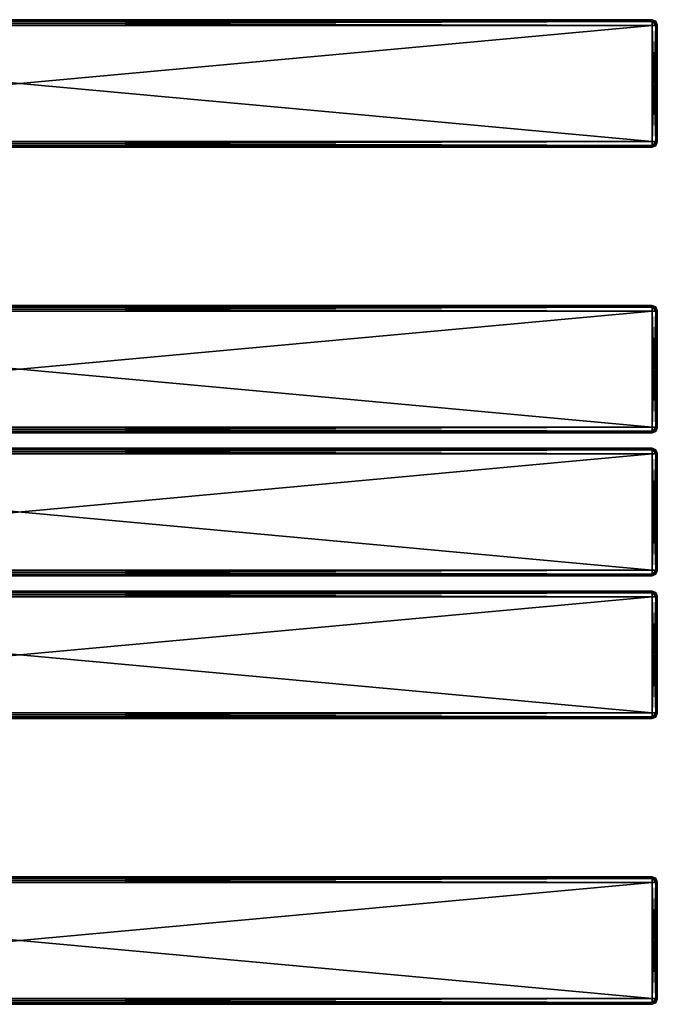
# Model space of a CAD drawing. Extents: x -54 to 446, y -6 to 1624.
# Tile 17 of 225: x 196 to 446, y 799 to 1185. Entities that reach past the tile are written whole.
import ezdxf

# ---------------------------------------------------------------- set-up
doc = ezdxf.new("R2010")
doc.units = 0
doc.header["$LTSCALE"] = 46.933333
for name, color, linetype in [('290', 7, 'CONTINUOUS'), ('291', 7, 'CONTINUOUS'), ('292', 7, 'CONTINUOUS'), ('293', 7, 'CONTINUOUS'), ('294', 7, 'CONTINUOUS'), ('295', 7, 'CONTINUOUS'), ('296', 7, 'CONTINUOUS'), ('297', 7, 'CONTINUOUS'), ('298', 7, 'CONTINUOUS'), ('307', 7, 'CONTINUOUS'), ('308', 7, 'CONTINUOUS'), ('309', 7, 'CONTINUOUS'), ('310', 7, 'CONTINUOUS'), ('311', 7, 'CONTINUOUS'), ('312', 7, 'CONTINUOUS'), ('313', 7, 'CONTINUOUS'), ('314', 7, 'CONTINUOUS'), ('316', 7, 'CONTINUOUS'), ('317', 7, 'CONTINUOUS'), ('318', 7, 'CONTINUOUS'), ('319', 7, 'CONTINUOUS'), ('320', 7, 'CONTINUOUS'), ('321', 7, 'CONTINUOUS'), ('322', 7, 'CONTINUOUS'), ('323', 7, 'CONTINUOUS'), ('324', 7, 'CONTINUOUS'), ('333', 7, 'CONTINUOUS'), ('334', 7, 'CONTINUOUS'), ('335', 7, 'CONTINUOUS'), ('336', 7, 'CONTINUOUS'), ('337', 7, 'CONTINUOUS'), ('338', 7, 'CONTINUOUS'), ('339', 7, 'CONTINUOUS'), ('340', 7, 'CONTINUOUS'), ('342', 7, 'CONTINUOUS'), ('343', 7, 'CONTINUOUS'), ('344', 7, 'CONTINUOUS'), ('345', 7, 'CONTINUOUS'), ('346', 7, 'CONTINUOUS'), ('347', 7, 'CONTINUOUS'), ('348', 7, 'CONTINUOUS'), ('349', 7, 'CONTINUOUS'), ('350', 7, 'CONTINUOUS'), ('359', 7, 'CONTINUOUS'), ('360', 7, 'CONTINUOUS'), ('361', 7, 'CONTINUOUS'), ('362', 7, 'CONTINUOUS'), ('363', 7, 'CONTINUOUS'), ('364', 7, 'CONTINUOUS'), ('365', 7, 'CONTINUOUS'), ('366', 7, 'CONTINUOUS'), ('368', 7, 'CONTINUOUS'), ('369', 7, 'CONTINUOUS'), ('370', 7, 'CONTINUOUS'), ('371', 7, 'CONTINUOUS'), ('372', 7, 'CONTINUOUS'), ('373', 7, 'CONTINUOUS'), ('374', 7, 'CONTINUOUS'), ('375', 7, 'CONTINUOUS'), ('376', 7, 'CONTINUOUS'), ('385', 7, 'CONTINUOUS'), ('386', 7, 'CONTINUOUS'), ('387', 7, 'CONTINUOUS'), ('388', 7, 'CONTINUOUS'), ('389', 7, 'CONTINUOUS'), ('390', 7, 'CONTINUOUS'), ('391', 7, 'CONTINUOUS'), ('392', 7, 'CONTINUOUS'), ('446', 7, 'CONTINUOUS'), ('447', 7, 'CONTINUOUS'), ('448', 7, 'CONTINUOUS'), ('449', 7, 'CONTINUOUS'), ('450', 7, 'CONTINUOUS'), ('451', 7, 'CONTINUOUS'), ('452', 7, 'CONTINUOUS'), ('453', 7, 'CONTINUOUS'), ('454', 7, 'CONTINUOUS'), ('463', 7, 'CONTINUOUS'), ('464', 7, 'CONTINUOUS'), ('465', 7, 'CONTINUOUS'), ('466', 7, 'CONTINUOUS'), ('467', 7, 'CONTINUOUS'), ('468', 7, 'CONTINUOUS'), ('469', 7, 'CONTINUOUS'), ('470', 7, 'CONTINUOUS')]:
    doc.layers.add(name, color=color, linetype=linetype)

msp = doc.modelspace()

# ---------------------------------------------------------------- linework, layer by layer
at = {"layer": '290', "color": 7, "linetype": 'CONTINUOUS'}
for points in [[(446, 1182.93, 21.07), (446, 1183, 21.25), (446, 1182.93, 26.93), (446, 1182.93, 21.07)], [(446, 1182.93, 26.93), (446, 1183, 21.25), (446, 1183, 26.75), (446, 1182.93, 26.93)], [(446, 1182.75, 21), (446, 1182.93, 21.07), (446, 1182.75, 27), (446, 1182.75, 21)], [(446, 1182.75, 27), (446, 1182.93, 21.07), (446, 1182.93, 26.93), (446, 1182.75, 27)], [(446, 1137.25, 21), (446, 1182.75, 21), (446, 1137.25, 27), (446, 1137.25, 21)], [(446, 1137.25, 27), (446, 1182.75, 21), (446, 1182.75, 27), (446, 1137.25, 27)], [(446, 1137.07, 21.07), (446, 1137.25, 21), (446, 1137.07, 26.93), (446, 1137.07, 21.07)], [(446, 1137.07, 26.93), (446, 1137.25, 21), (446, 1137.25, 27), (446, 1137.07, 26.93)], [(446, 1137, 21.25), (446, 1137.07, 21.07), (446, 1137, 26.75), (446, 1137, 21.25)], [(446, 1137, 26.75), (446, 1137.07, 21.07), (446, 1137.07, 26.93), (446, 1137, 26.75)]]:
    msp.add_3dface(points, dxfattribs=at)
at = {"layer": '291', "color": 7, "linetype": 'CONTINUOUS'}
for points in [[(444, 1182.75, 29), (-52, 1182.75, 29), (444, 1137.25, 29), (444, 1182.75, 29)], [(-52, 1182.75, 29), (-52, 1137.25, 29), (444, 1137.25, 29), (-52, 1182.75, 29)]]:
    msp.add_3dface(points, dxfattribs=at)
at = {"layer": '292', "color": 7, "linetype": 'CONTINUOUS'}
for points in [[(444, 1135, 26.75), (-52, 1135, 26.75), (444, 1135, 21.25), (444, 1135, 26.75)], [(-52, 1135, 26.75), (-52, 1135, 21.25), (444, 1135, 21.25), (-52, 1135, 26.75)]]:
    msp.add_3dface(points, dxfattribs=at)
at = {"layer": '293', "color": 7, "linetype": 'CONTINUOUS'}
for points in [[(444, 1137.25, 19), (-52, 1137.25, 19), (444, 1182.75, 19), (444, 1137.25, 19)], [(-52, 1137.25, 19), (-52, 1182.75, 19), (444, 1182.75, 19), (-52, 1137.25, 19)]]:
    msp.add_3dface(points, dxfattribs=at)
at = {"layer": '294', "color": 7, "linetype": 'CONTINUOUS'}
for points in [[(-52, 1185, 26.75), (444, 1185, 26.75), (-52, 1185, 21.25), (-52, 1185, 26.75)], [(-52, 1185, 21.25), (444, 1185, 26.75), (444, 1185, 21.25), (-52, 1185, 21.25)]]:
    msp.add_3dface(points, dxfattribs=at)
at = {"layer": '295', "color": 7, "linetype": 'CONTINUOUS'}
for points in [[(-52, 1185, 26.75), (-52, 1184.34, 28.34), (444, 1185, 26.75), (-52, 1185, 26.75)], [(444, 1185, 26.75), (-52, 1184.34, 28.34), (444, 1184.34, 28.34), (444, 1185, 26.75)], [(-52, 1184.34, 28.34), (-52, 1182.75, 29), (444, 1184.34, 28.34), (-52, 1184.34, 28.34)], [(444, 1184.34, 28.34), (-52, 1182.75, 29), (444, 1182.75, 29), (444, 1184.34, 28.34)]]:
    msp.add_3dface(points, dxfattribs=at)
at = {"layer": '296', "color": 7, "linetype": 'CONTINUOUS'}
for points in [[(444, 1137.25, 29), (-52, 1137.25, 29), (-52, 1135.66, 28.34), (444, 1137.25, 29)], [(444, 1137.25, 29), (-52, 1135.66, 28.34), (444, 1135.66, 28.34), (444, 1137.25, 29)], [(-52, 1135.66, 28.34), (-52, 1135, 26.75), (444, 1135.66, 28.34), (-52, 1135.66, 28.34)], [(444, 1135.66, 28.34), (-52, 1135, 26.75), (444, 1135, 26.75), (444, 1135.66, 28.34)]]:
    msp.add_3dface(points, dxfattribs=at)
at = {"layer": '297', "color": 7, "linetype": 'CONTINUOUS'}
for points in [[(-52, 1135.66, 19.66), (-52, 1137.25, 19), (444, 1135.66, 19.66), (-52, 1135.66, 19.66)], [(444, 1135.66, 19.66), (-52, 1137.25, 19), (444, 1137.25, 19), (444, 1135.66, 19.66)], [(444, 1135, 21.25), (-52, 1135, 21.25), (-52, 1135.66, 19.66), (444, 1135, 21.25)], [(444, 1135, 21.25), (-52, 1135.66, 19.66), (444, 1135.66, 19.66), (444, 1135, 21.25)]]:
    msp.add_3dface(points, dxfattribs=at)
at = {"layer": '298', "color": 7, "linetype": 'CONTINUOUS'}
for points in [[(-52, 1184.34, 19.66), (-52, 1185, 21.25), (444, 1184.34, 19.66), (-52, 1184.34, 19.66)], [(444, 1184.34, 19.66), (-52, 1185, 21.25), (444, 1185, 21.25), (444, 1184.34, 19.66)], [(444, 1182.75, 19), (-52, 1182.75, 19), (-52, 1184.34, 19.66), (444, 1182.75, 19)], [(444, 1182.75, 19), (-52, 1184.34, 19.66), (444, 1184.34, 19.66), (444, 1182.75, 19)]]:
    msp.add_3dface(points, dxfattribs=at)
at = {"layer": '307', "color": 7, "linetype": 'CONTINUOUS'}
for points in [[(446, 1182.93, 21.07), (444, 1184.34, 19.66), (444, 1185, 21.25), (446, 1182.93, 21.07)], [(446, 1182.93, 21.07), (444, 1185, 21.25), (445.41, 1184.41, 21.25), (446, 1182.93, 21.07)], [(446, 1182.93, 21.07), (446, 1182.75, 21), (444, 1184.34, 19.66), (446, 1182.93, 21.07)], [(444, 1184.34, 19.66), (446, 1182.75, 21), (445.41, 1182.75, 19.59), (444, 1184.34, 19.66)], [(444, 1182.75, 19), (444, 1184.34, 19.66), (445.41, 1182.75, 19.59), (444, 1182.75, 19)], [(446, 1183, 21.25), (446, 1182.93, 21.07), (445.41, 1184.41, 21.25), (446, 1183, 21.25)]]:
    msp.add_3dface(points, dxfattribs=at)
at = {"layer": '308', "color": 7, "linetype": 'CONTINUOUS'}
for points in [[(444, 1137.25, 19), (444, 1182.75, 19), (445.41, 1182.75, 19.59), (444, 1137.25, 19)], [(445.41, 1137.25, 19.59), (444, 1137.25, 19), (445.41, 1182.75, 19.59), (445.41, 1137.25, 19.59)], [(446, 1182.75, 21), (446, 1137.25, 21), (445.41, 1137.25, 19.59), (446, 1182.75, 21)], [(446, 1182.75, 21), (445.41, 1137.25, 19.59), (445.41, 1182.75, 19.59), (446, 1182.75, 21)]]:
    msp.add_3dface(points, dxfattribs=at)
at = {"layer": '309', "color": 7, "linetype": 'CONTINUOUS'}
for points in [[(446, 1137.07, 21.07), (444, 1135.66, 19.66), (444, 1137.25, 19), (446, 1137.07, 21.07)], [(446, 1137.07, 21.07), (444, 1137.25, 19), (445.41, 1137.25, 19.59), (446, 1137.07, 21.07)], [(446, 1137.07, 21.07), (446, 1137, 21.25), (444, 1135.66, 19.66), (446, 1137.07, 21.07)], [(444, 1135.66, 19.66), (446, 1137, 21.25), (445.41, 1135.59, 21.25), (444, 1135.66, 19.66)], [(444, 1135, 21.25), (444, 1135.66, 19.66), (445.41, 1135.59, 21.25), (444, 1135, 21.25)], [(446, 1137.25, 21), (446, 1137.07, 21.07), (445.41, 1137.25, 19.59), (446, 1137.25, 21)]]:
    msp.add_3dface(points, dxfattribs=at)
at = {"layer": '310', "color": 7, "linetype": 'CONTINUOUS'}
for points in [[(444, 1135, 26.75), (444, 1135, 21.25), (445.41, 1135.59, 21.25), (444, 1135, 26.75)], [(445.41, 1135.59, 26.75), (444, 1135, 26.75), (445.41, 1135.59, 21.25), (445.41, 1135.59, 26.75)], [(446, 1137, 21.25), (446, 1137, 26.75), (445.41, 1135.59, 26.75), (446, 1137, 21.25)], [(446, 1137, 21.25), (445.41, 1135.59, 26.75), (445.41, 1135.59, 21.25), (446, 1137, 21.25)]]:
    msp.add_3dface(points, dxfattribs=at)
at = {"layer": '311', "color": 7, "linetype": 'CONTINUOUS'}
for points in [[(446, 1137.07, 26.93), (446, 1137.25, 27), (444, 1135.66, 28.34), (446, 1137.07, 26.93)], [(444, 1135.66, 28.34), (446, 1137.25, 27), (445.41, 1137.25, 28.41), (444, 1135.66, 28.34)], [(444, 1137.25, 29), (444, 1135.66, 28.34), (445.41, 1137.25, 28.41), (444, 1137.25, 29)], [(446, 1137.07, 26.93), (444, 1135.66, 28.34), (444, 1135, 26.75), (446, 1137.07, 26.93)], [(446, 1137.07, 26.93), (444, 1135, 26.75), (445.41, 1135.59, 26.75), (446, 1137.07, 26.93)], [(446, 1137, 26.75), (446, 1137.07, 26.93), (445.41, 1135.59, 26.75), (446, 1137, 26.75)]]:
    msp.add_3dface(points, dxfattribs=at)
at = {"layer": '312', "color": 7, "linetype": 'CONTINUOUS'}
for points in [[(444, 1182.75, 29), (444, 1137.25, 29), (445.41, 1137.25, 28.41), (444, 1182.75, 29)], [(445.41, 1182.75, 28.41), (444, 1182.75, 29), (445.41, 1137.25, 28.41), (445.41, 1182.75, 28.41)], [(446, 1137.25, 27), (446, 1182.75, 27), (445.41, 1182.75, 28.41), (446, 1137.25, 27)], [(446, 1137.25, 27), (445.41, 1182.75, 28.41), (445.41, 1137.25, 28.41), (446, 1137.25, 27)]]:
    msp.add_3dface(points, dxfattribs=at)
at = {"layer": '313', "color": 7, "linetype": 'CONTINUOUS'}
for points in [[(444, 1185, 26.75), (444, 1184.34, 28.34), (445.41, 1184.41, 26.75), (444, 1185, 26.75)], [(444, 1184.34, 28.34), (446, 1183, 26.75), (445.41, 1184.41, 26.75), (444, 1184.34, 28.34)], [(446, 1182.93, 26.93), (446, 1183, 26.75), (444, 1184.34, 28.34), (446, 1182.93, 26.93)], [(446, 1182.93, 26.93), (444, 1184.34, 28.34), (444, 1182.75, 29), (446, 1182.93, 26.93)], [(446, 1182.93, 26.93), (444, 1182.75, 29), (445.41, 1182.75, 28.41), (446, 1182.93, 26.93)], [(446, 1182.75, 27), (446, 1182.93, 26.93), (445.41, 1182.75, 28.41), (446, 1182.75, 27)]]:
    msp.add_3dface(points, dxfattribs=at)
at = {"layer": '314', "color": 7, "linetype": 'CONTINUOUS'}
for points in [[(444, 1185, 21.25), (444, 1185, 26.75), (445.41, 1184.41, 26.75), (444, 1185, 21.25)], [(444, 1185, 21.25), (445.41, 1184.41, 26.75), (445.41, 1184.41, 21.25), (444, 1185, 21.25)], [(446, 1183, 26.75), (446, 1183, 21.25), (445.41, 1184.41, 21.25), (446, 1183, 26.75)], [(445.41, 1184.41, 26.75), (446, 1183, 26.75), (445.41, 1184.41, 21.25), (445.41, 1184.41, 26.75)]]:
    msp.add_3dface(points, dxfattribs=at)
at = {"layer": '316', "color": 7, "linetype": 'CONTINUOUS'}
for points in [[(446, 958.93, 21.07), (446, 959, 21.25), (446, 958.93, 26.93), (446, 958.93, 21.07)], [(446, 958.93, 26.93), (446, 959, 21.25), (446, 959, 26.75), (446, 958.93, 26.93)], [(446, 958.75, 21), (446, 958.93, 21.07), (446, 958.75, 27), (446, 958.75, 21)], [(446, 958.75, 27), (446, 958.93, 21.07), (446, 958.93, 26.93), (446, 958.75, 27)], [(446, 913.25, 21), (446, 958.75, 21), (446, 913.25, 27), (446, 913.25, 21)], [(446, 913.25, 27), (446, 958.75, 21), (446, 958.75, 27), (446, 913.25, 27)], [(446, 913.07, 21.07), (446, 913.25, 21), (446, 913.07, 26.93), (446, 913.07, 21.07)], [(446, 913.07, 26.93), (446, 913.25, 21), (446, 913.25, 27), (446, 913.07, 26.93)], [(446, 913, 21.25), (446, 913.07, 21.07), (446, 913, 26.75), (446, 913, 21.25)], [(446, 913, 26.75), (446, 913.07, 21.07), (446, 913.07, 26.93), (446, 913, 26.75)]]:
    msp.add_3dface(points, dxfattribs=at)
at = {"layer": '317', "color": 7, "linetype": 'CONTINUOUS'}
for points in [[(444, 958.75, 29), (-52, 958.75, 29), (444, 913.25, 29), (444, 958.75, 29)], [(-52, 958.75, 29), (-52, 913.25, 29), (444, 913.25, 29), (-52, 958.75, 29)]]:
    msp.add_3dface(points, dxfattribs=at)
at = {"layer": '318', "color": 7, "linetype": 'CONTINUOUS'}
for points in [[(444, 911, 26.75), (-52, 911, 26.75), (444, 911, 21.25), (444, 911, 26.75)], [(-52, 911, 26.75), (-52, 911, 21.25), (444, 911, 21.25), (-52, 911, 26.75)]]:
    msp.add_3dface(points, dxfattribs=at)
at = {"layer": '319', "color": 7, "linetype": 'CONTINUOUS'}
for points in [[(444, 913.25, 19), (-52, 913.25, 19), (444, 958.75, 19), (444, 913.25, 19)], [(-52, 913.25, 19), (-52, 958.75, 19), (444, 958.75, 19), (-52, 913.25, 19)]]:
    msp.add_3dface(points, dxfattribs=at)
at = {"layer": '320', "color": 7, "linetype": 'CONTINUOUS'}
for points in [[(-52, 961, 26.75), (444, 961, 26.75), (-52, 961, 21.25), (-52, 961, 26.75)], [(-52, 961, 21.25), (444, 961, 26.75), (444, 961, 21.25), (-52, 961, 21.25)]]:
    msp.add_3dface(points, dxfattribs=at)
at = {"layer": '321', "color": 7, "linetype": 'CONTINUOUS'}
for points in [[(-52, 961, 26.75), (-52, 960.34, 28.34), (444, 961, 26.75), (-52, 961, 26.75)], [(444, 961, 26.75), (-52, 960.34, 28.34), (444, 960.34, 28.34), (444, 961, 26.75)], [(-52, 960.34, 28.34), (-52, 958.75, 29), (444, 960.34, 28.34), (-52, 960.34, 28.34)], [(444, 960.34, 28.34), (-52, 958.75, 29), (444, 958.75, 29), (444, 960.34, 28.34)]]:
    msp.add_3dface(points, dxfattribs=at)
at = {"layer": '322', "color": 7, "linetype": 'CONTINUOUS'}
for points in [[(444, 913.25, 29), (-52, 913.25, 29), (-52, 911.66, 28.34), (444, 913.25, 29)], [(444, 913.25, 29), (-52, 911.66, 28.34), (444, 911.66, 28.34), (444, 913.25, 29)], [(-52, 911.66, 28.34), (-52, 911, 26.75), (444, 911.66, 28.34), (-52, 911.66, 28.34)], [(444, 911.66, 28.34), (-52, 911, 26.75), (444, 911, 26.75), (444, 911.66, 28.34)]]:
    msp.add_3dface(points, dxfattribs=at)
at = {"layer": '323', "color": 7, "linetype": 'CONTINUOUS'}
for points in [[(-52, 911.66, 19.66), (-52, 913.25, 19), (444, 911.66, 19.66), (-52, 911.66, 19.66)], [(444, 911.66, 19.66), (-52, 913.25, 19), (444, 913.25, 19), (444, 911.66, 19.66)], [(444, 911, 21.25), (-52, 911, 21.25), (-52, 911.66, 19.66), (444, 911, 21.25)], [(444, 911, 21.25), (-52, 911.66, 19.66), (444, 911.66, 19.66), (444, 911, 21.25)]]:
    msp.add_3dface(points, dxfattribs=at)
at = {"layer": '324', "color": 7, "linetype": 'CONTINUOUS'}
for points in [[(-52, 960.34, 19.66), (-52, 961, 21.25), (444, 960.34, 19.66), (-52, 960.34, 19.66)], [(444, 960.34, 19.66), (-52, 961, 21.25), (444, 961, 21.25), (444, 960.34, 19.66)], [(444, 958.75, 19), (-52, 958.75, 19), (-52, 960.34, 19.66), (444, 958.75, 19)], [(444, 958.75, 19), (-52, 960.34, 19.66), (444, 960.34, 19.66), (444, 958.75, 19)]]:
    msp.add_3dface(points, dxfattribs=at)
at = {"layer": '333', "color": 7, "linetype": 'CONTINUOUS'}
for points in [[(446, 958.93, 21.07), (444, 960.34, 19.66), (444, 961, 21.25), (446, 958.93, 21.07)], [(446, 958.93, 21.07), (444, 961, 21.25), (445.41, 960.41, 21.25), (446, 958.93, 21.07)], [(446, 958.93, 21.07), (446, 958.75, 21), (444, 960.34, 19.66), (446, 958.93, 21.07)], [(444, 960.34, 19.66), (446, 958.75, 21), (445.41, 958.75, 19.59), (444, 960.34, 19.66)], [(444, 958.75, 19), (444, 960.34, 19.66), (445.41, 958.75, 19.59), (444, 958.75, 19)], [(446, 959, 21.25), (446, 958.93, 21.07), (445.41, 960.41, 21.25), (446, 959, 21.25)]]:
    msp.add_3dface(points, dxfattribs=at)
at = {"layer": '334', "color": 7, "linetype": 'CONTINUOUS'}
for points in [[(444, 913.25, 19), (444, 958.75, 19), (445.41, 958.75, 19.59), (444, 913.25, 19)], [(445.41, 913.25, 19.59), (444, 913.25, 19), (445.41, 958.75, 19.59), (445.41, 913.25, 19.59)], [(446, 958.75, 21), (446, 913.25, 21), (445.41, 913.25, 19.59), (446, 958.75, 21)], [(446, 958.75, 21), (445.41, 913.25, 19.59), (445.41, 958.75, 19.59), (446, 958.75, 21)]]:
    msp.add_3dface(points, dxfattribs=at)
at = {"layer": '335', "color": 7, "linetype": 'CONTINUOUS'}
for points in [[(446, 913.07, 21.07), (444, 911.66, 19.66), (444, 913.25, 19), (446, 913.07, 21.07)], [(446, 913.07, 21.07), (444, 913.25, 19), (445.41, 913.25, 19.59), (446, 913.07, 21.07)], [(446, 913.07, 21.07), (446, 913, 21.25), (444, 911.66, 19.66), (446, 913.07, 21.07)], [(444, 911.66, 19.66), (446, 913, 21.25), (445.41, 911.59, 21.25), (444, 911.66, 19.66)], [(444, 911, 21.25), (444, 911.66, 19.66), (445.41, 911.59, 21.25), (444, 911, 21.25)], [(446, 913.25, 21), (446, 913.07, 21.07), (445.41, 913.25, 19.59), (446, 913.25, 21)]]:
    msp.add_3dface(points, dxfattribs=at)
at = {"layer": '336', "color": 7, "linetype": 'CONTINUOUS'}
for points in [[(444, 911, 26.75), (444, 911, 21.25), (445.41, 911.59, 21.25), (444, 911, 26.75)], [(445.41, 911.59, 26.75), (444, 911, 26.75), (445.41, 911.59, 21.25), (445.41, 911.59, 26.75)], [(446, 913, 21.25), (446, 913, 26.75), (445.41, 911.59, 26.75), (446, 913, 21.25)], [(446, 913, 21.25), (445.41, 911.59, 26.75), (445.41, 911.59, 21.25), (446, 913, 21.25)]]:
    msp.add_3dface(points, dxfattribs=at)
at = {"layer": '337', "color": 7, "linetype": 'CONTINUOUS'}
for points in [[(446, 913.07, 26.93), (446, 913.25, 27), (444, 911.66, 28.34), (446, 913.07, 26.93)], [(444, 911.66, 28.34), (446, 913.25, 27), (445.41, 913.25, 28.41), (444, 911.66, 28.34)], [(444, 913.25, 29), (444, 911.66, 28.34), (445.41, 913.25, 28.41), (444, 913.25, 29)], [(446, 913.07, 26.93), (444, 911.66, 28.34), (444, 911, 26.75), (446, 913.07, 26.93)], [(446, 913.07, 26.93), (444, 911, 26.75), (445.41, 911.59, 26.75), (446, 913.07, 26.93)], [(446, 913, 26.75), (446, 913.07, 26.93), (445.41, 911.59, 26.75), (446, 913, 26.75)]]:
    msp.add_3dface(points, dxfattribs=at)
at = {"layer": '338', "color": 7, "linetype": 'CONTINUOUS'}
for points in [[(444, 958.75, 29), (444, 913.25, 29), (445.41, 913.25, 28.41), (444, 958.75, 29)], [(445.41, 958.75, 28.41), (444, 958.75, 29), (445.41, 913.25, 28.41), (445.41, 958.75, 28.41)], [(446, 913.25, 27), (446, 958.75, 27), (445.41, 958.75, 28.41), (446, 913.25, 27)], [(446, 913.25, 27), (445.41, 958.75, 28.41), (445.41, 913.25, 28.41), (446, 913.25, 27)]]:
    msp.add_3dface(points, dxfattribs=at)
at = {"layer": '339', "color": 7, "linetype": 'CONTINUOUS'}
for points in [[(444, 961, 26.75), (444, 960.34, 28.34), (445.41, 960.41, 26.75), (444, 961, 26.75)], [(444, 960.34, 28.34), (446, 959, 26.75), (445.41, 960.41, 26.75), (444, 960.34, 28.34)], [(446, 958.93, 26.93), (446, 959, 26.75), (444, 960.34, 28.34), (446, 958.93, 26.93)], [(446, 958.93, 26.93), (444, 960.34, 28.34), (444, 958.75, 29), (446, 958.93, 26.93)], [(446, 958.93, 26.93), (444, 958.75, 29), (445.41, 958.75, 28.41), (446, 958.93, 26.93)], [(446, 958.75, 27), (446, 958.93, 26.93), (445.41, 958.75, 28.41), (446, 958.75, 27)]]:
    msp.add_3dface(points, dxfattribs=at)
at = {"layer": '340', "color": 7, "linetype": 'CONTINUOUS'}
for points in [[(444, 961, 21.25), (444, 961, 26.75), (445.41, 960.41, 26.75), (444, 961, 21.25)], [(444, 961, 21.25), (445.41, 960.41, 26.75), (445.41, 960.41, 21.25), (444, 961, 21.25)], [(446, 959, 26.75), (446, 959, 21.25), (445.41, 960.41, 21.25), (446, 959, 26.75)], [(445.41, 960.41, 26.75), (446, 959, 26.75), (445.41, 960.41, 21.25), (445.41, 960.41, 26.75)]]:
    msp.add_3dface(points, dxfattribs=at)
at = {"layer": '342', "color": 7, "linetype": 'CONTINUOUS'}
for points in [[(446, 1015, 26.75), (446, 1014.93, 26.93), (446, 1015, 21.25), (446, 1015, 26.75)], [(446, 1015, 21.25), (446, 1014.93, 26.93), (446, 1014.93, 21.07), (446, 1015, 21.25)], [(446, 1014.93, 26.93), (446, 1014.75, 27), (446, 1014.93, 21.07), (446, 1014.93, 26.93)], [(446, 1014.93, 21.07), (446, 1014.75, 27), (446, 1014.75, 21), (446, 1014.93, 21.07)], [(446, 1014.75, 21), (446, 1014.75, 27), (446, 969.25, 27), (446, 1014.75, 21)], [(446, 969.25, 21), (446, 1014.75, 21), (446, 969.25, 27), (446, 969.25, 21)], [(446, 969.07, 21.07), (446, 969.25, 21), (446, 969.07, 26.93), (446, 969.07, 21.07)], [(446, 969.07, 26.93), (446, 969.25, 21), (446, 969.25, 27), (446, 969.07, 26.93)], [(446, 969, 21.25), (446, 969.07, 21.07), (446, 969, 26.75), (446, 969, 21.25)], [(446, 969, 26.75), (446, 969.07, 21.07), (446, 969.07, 26.93), (446, 969, 26.75)]]:
    msp.add_3dface(points, dxfattribs=at)
at = {"layer": '343', "color": 7, "linetype": 'CONTINUOUS'}
for points in [[(-52, 1017, 26.75), (-52, 1016.34, 28.34), (444, 1017, 26.75), (-52, 1017, 26.75)], [(444, 1017, 26.75), (-52, 1016.34, 28.34), (444, 1016.34, 28.34), (444, 1017, 26.75)], [(-52, 1016.34, 28.34), (-52, 1014.75, 29), (444, 1016.34, 28.34), (-52, 1016.34, 28.34)], [(444, 1016.34, 28.34), (-52, 1014.75, 29), (444, 1014.75, 29), (444, 1016.34, 28.34)]]:
    msp.add_3dface(points, dxfattribs=at)
at = {"layer": '344', "color": 7, "linetype": 'CONTINUOUS'}
for points in [[(444, 1014.75, 29), (-52, 1014.75, 29), (444, 969.25, 29), (444, 1014.75, 29)], [(-52, 1014.75, 29), (-52, 969.25, 29), (444, 969.25, 29), (-52, 1014.75, 29)]]:
    msp.add_3dface(points, dxfattribs=at)
at = {"layer": '345', "color": 7, "linetype": 'CONTINUOUS'}
for points in [[(444, 969.25, 29), (-52, 969.25, 29), (-52, 967.66, 28.34), (444, 969.25, 29)], [(444, 969.25, 29), (-52, 967.66, 28.34), (444, 967.66, 28.34), (444, 969.25, 29)], [(-52, 967.66, 28.34), (-52, 967, 26.75), (444, 967.66, 28.34), (-52, 967.66, 28.34)], [(444, 967.66, 28.34), (-52, 967, 26.75), (444, 967, 26.75), (444, 967.66, 28.34)]]:
    msp.add_3dface(points, dxfattribs=at)
at = {"layer": '346', "color": 7, "linetype": 'CONTINUOUS'}
for points in [[(444, 967, 26.75), (-52, 967, 26.75), (444, 967, 21.25), (444, 967, 26.75)], [(-52, 967, 26.75), (-52, 967, 21.25), (444, 967, 21.25), (-52, 967, 26.75)]]:
    msp.add_3dface(points, dxfattribs=at)
at = {"layer": '347', "color": 7, "linetype": 'CONTINUOUS'}
for points in [[(-52, 967.66, 19.66), (-52, 969.25, 19), (444, 967.66, 19.66), (-52, 967.66, 19.66)], [(444, 967.66, 19.66), (-52, 969.25, 19), (444, 969.25, 19), (444, 967.66, 19.66)], [(444, 967, 21.25), (-52, 967, 21.25), (-52, 967.66, 19.66), (444, 967, 21.25)], [(444, 967, 21.25), (-52, 967.66, 19.66), (444, 967.66, 19.66), (444, 967, 21.25)]]:
    msp.add_3dface(points, dxfattribs=at)
at = {"layer": '348', "color": 7, "linetype": 'CONTINUOUS'}
for points in [[(444, 969.25, 19), (-52, 969.25, 19), (444, 1014.75, 19), (444, 969.25, 19)], [(-52, 969.25, 19), (-52, 1014.75, 19), (444, 1014.75, 19), (-52, 969.25, 19)]]:
    msp.add_3dface(points, dxfattribs=at)
at = {"layer": '349', "color": 7, "linetype": 'CONTINUOUS'}
for points in [[(-52, 1016.34, 19.66), (-52, 1017, 21.25), (444, 1016.34, 19.66), (-52, 1016.34, 19.66)], [(444, 1016.34, 19.66), (-52, 1017, 21.25), (444, 1017, 21.25), (444, 1016.34, 19.66)], [(444, 1014.75, 19), (-52, 1014.75, 19), (-52, 1016.34, 19.66), (444, 1014.75, 19)], [(444, 1014.75, 19), (-52, 1016.34, 19.66), (444, 1016.34, 19.66), (444, 1014.75, 19)]]:
    msp.add_3dface(points, dxfattribs=at)
at = {"layer": '350', "color": 7, "linetype": 'CONTINUOUS'}
for points in [[(-52, 1017, 26.75), (444, 1017, 26.75), (-52, 1017, 21.25), (-52, 1017, 26.75)], [(-52, 1017, 21.25), (444, 1017, 26.75), (444, 1017, 21.25), (-52, 1017, 21.25)]]:
    msp.add_3dface(points, dxfattribs=at)
at = {"layer": '359', "color": 7, "linetype": 'CONTINUOUS'}
for points in [[(444, 1017, 26.75), (444, 1016.34, 28.34), (445.41, 1016.41, 26.75), (444, 1017, 26.75)], [(444, 1016.34, 28.34), (446, 1015, 26.75), (445.41, 1016.41, 26.75), (444, 1016.34, 28.34)], [(446, 1014.93, 26.93), (446, 1015, 26.75), (444, 1016.34, 28.34), (446, 1014.93, 26.93)], [(446, 1014.93, 26.93), (444, 1016.34, 28.34), (444, 1014.75, 29), (446, 1014.93, 26.93)], [(446, 1014.93, 26.93), (444, 1014.75, 29), (445.41, 1014.75, 28.41), (446, 1014.93, 26.93)], [(446, 1014.75, 27), (446, 1014.93, 26.93), (445.41, 1014.75, 28.41), (446, 1014.75, 27)]]:
    msp.add_3dface(points, dxfattribs=at)
at = {"layer": '360', "color": 7, "linetype": 'CONTINUOUS'}
for points in [[(444, 1017, 21.25), (444, 1017, 26.75), (445.41, 1016.41, 26.75), (444, 1017, 21.25)], [(445.41, 1016.41, 21.25), (444, 1017, 21.25), (445.41, 1016.41, 26.75), (445.41, 1016.41, 21.25)], [(446, 1015, 26.75), (446, 1015, 21.25), (445.41, 1016.41, 21.25), (446, 1015, 26.75)], [(446, 1015, 26.75), (445.41, 1016.41, 21.25), (445.41, 1016.41, 26.75), (446, 1015, 26.75)]]:
    msp.add_3dface(points, dxfattribs=at)
at = {"layer": '361', "color": 7, "linetype": 'CONTINUOUS'}
for points in [[(446, 1014.93, 21.07), (444, 1016.34, 19.66), (444, 1017, 21.25), (446, 1014.93, 21.07)], [(446, 1014.93, 21.07), (444, 1017, 21.25), (445.41, 1016.41, 21.25), (446, 1014.93, 21.07)], [(446, 1014.93, 21.07), (446, 1014.75, 21), (444, 1016.34, 19.66), (446, 1014.93, 21.07)], [(444, 1016.34, 19.66), (446, 1014.75, 21), (445.41, 1014.75, 19.59), (444, 1016.34, 19.66)], [(444, 1014.75, 19), (444, 1016.34, 19.66), (445.41, 1014.75, 19.59), (444, 1014.75, 19)], [(446, 1015, 21.25), (446, 1014.93, 21.07), (445.41, 1016.41, 21.25), (446, 1015, 21.25)]]:
    msp.add_3dface(points, dxfattribs=at)
at = {"layer": '362', "color": 7, "linetype": 'CONTINUOUS'}
for points in [[(444, 969.25, 19), (444, 1014.75, 19), (445.41, 1014.75, 19.59), (444, 969.25, 19)], [(445.41, 969.25, 19.59), (444, 969.25, 19), (445.41, 1014.75, 19.59), (445.41, 969.25, 19.59)], [(446, 1014.75, 21), (446, 969.25, 21), (445.41, 969.25, 19.59), (446, 1014.75, 21)], [(446, 1014.75, 21), (445.41, 969.25, 19.59), (445.41, 1014.75, 19.59), (446, 1014.75, 21)]]:
    msp.add_3dface(points, dxfattribs=at)
at = {"layer": '363', "color": 7, "linetype": 'CONTINUOUS'}
for points in [[(446, 969.07, 21.07), (444, 967.66, 19.66), (444, 969.25, 19), (446, 969.07, 21.07)], [(446, 969.07, 21.07), (444, 969.25, 19), (445.41, 969.25, 19.59), (446, 969.07, 21.07)], [(446, 969.07, 21.07), (446, 969, 21.25), (444, 967.66, 19.66), (446, 969.07, 21.07)], [(444, 967.66, 19.66), (446, 969, 21.25), (445.41, 967.59, 21.25), (444, 967.66, 19.66)], [(446, 969.25, 21), (446, 969.07, 21.07), (445.41, 969.25, 19.59), (446, 969.25, 21)], [(444, 967, 21.25), (444, 967.66, 19.66), (445.41, 967.59, 21.25), (444, 967, 21.25)]]:
    msp.add_3dface(points, dxfattribs=at)
at = {"layer": '364', "color": 7, "linetype": 'CONTINUOUS'}
for points in [[(446, 969, 21.25), (446, 969, 26.75), (445.41, 967.59, 26.75), (446, 969, 21.25)], [(446, 969, 21.25), (445.41, 967.59, 26.75), (445.41, 967.59, 21.25), (446, 969, 21.25)], [(444, 967, 26.75), (444, 967, 21.25), (445.41, 967.59, 21.25), (444, 967, 26.75)], [(445.41, 967.59, 26.75), (444, 967, 26.75), (445.41, 967.59, 21.25), (445.41, 967.59, 26.75)]]:
    msp.add_3dface(points, dxfattribs=at)
at = {"layer": '365', "color": 7, "linetype": 'CONTINUOUS'}
for points in [[(446, 969.07, 26.93), (446, 969.25, 27), (444, 967.66, 28.34), (446, 969.07, 26.93)], [(444, 967.66, 28.34), (446, 969.25, 27), (445.41, 969.25, 28.41), (444, 967.66, 28.34)], [(444, 969.25, 29), (444, 967.66, 28.34), (445.41, 969.25, 28.41), (444, 969.25, 29)], [(446, 969.07, 26.93), (444, 967.66, 28.34), (444, 967, 26.75), (446, 969.07, 26.93)], [(446, 969.07, 26.93), (444, 967, 26.75), (445.41, 967.59, 26.75), (446, 969.07, 26.93)], [(446, 969, 26.75), (446, 969.07, 26.93), (445.41, 967.59, 26.75), (446, 969, 26.75)]]:
    msp.add_3dface(points, dxfattribs=at)
at = {"layer": '366', "color": 7, "linetype": 'CONTINUOUS'}
for points in [[(444, 1014.75, 29), (444, 969.25, 29), (445.41, 969.25, 28.41), (444, 1014.75, 29)], [(444, 1014.75, 29), (445.41, 969.25, 28.41), (445.41, 1014.75, 28.41), (444, 1014.75, 29)], [(446, 969.25, 27), (446, 1014.75, 27), (445.41, 1014.75, 28.41), (446, 969.25, 27)], [(445.41, 969.25, 28.41), (446, 969.25, 27), (445.41, 1014.75, 28.41), (445.41, 969.25, 28.41)]]:
    msp.add_3dface(points, dxfattribs=at)
at = {"layer": '368', "color": 7, "linetype": 'CONTINUOUS'}
for points in [[(446, 1071, 26.75), (446, 1070.93, 26.93), (446, 1071, 21.25), (446, 1071, 26.75)], [(446, 1071, 21.25), (446, 1070.93, 26.93), (446, 1070.93, 21.07), (446, 1071, 21.25)], [(446, 1070.93, 26.93), (446, 1070.75, 27), (446, 1070.93, 21.07), (446, 1070.93, 26.93)], [(446, 1070.93, 21.07), (446, 1070.75, 27), (446, 1070.75, 21), (446, 1070.93, 21.07)], [(446, 1070.75, 21), (446, 1070.75, 27), (446, 1025.25, 27), (446, 1070.75, 21)], [(446, 1025.25, 21), (446, 1070.75, 21), (446, 1025.25, 27), (446, 1025.25, 21)], [(446, 1025.07, 21.07), (446, 1025.25, 21), (446, 1025.07, 26.93), (446, 1025.07, 21.07)], [(446, 1025.07, 26.93), (446, 1025.25, 21), (446, 1025.25, 27), (446, 1025.07, 26.93)], [(446, 1025, 21.25), (446, 1025.07, 21.07), (446, 1025, 26.75), (446, 1025, 21.25)], [(446, 1025, 26.75), (446, 1025.07, 21.07), (446, 1025.07, 26.93), (446, 1025, 26.75)]]:
    msp.add_3dface(points, dxfattribs=at)
at = {"layer": '369', "color": 7, "linetype": 'CONTINUOUS'}
for points in [[(-52, 1073, 26.75), (-52, 1072.34, 28.34), (444, 1073, 26.75), (-52, 1073, 26.75)], [(444, 1073, 26.75), (-52, 1072.34, 28.34), (444, 1072.34, 28.34), (444, 1073, 26.75)], [(-52, 1072.34, 28.34), (-52, 1070.75, 29), (444, 1072.34, 28.34), (-52, 1072.34, 28.34)], [(444, 1072.34, 28.34), (-52, 1070.75, 29), (444, 1070.75, 29), (444, 1072.34, 28.34)]]:
    msp.add_3dface(points, dxfattribs=at)
at = {"layer": '370', "color": 7, "linetype": 'CONTINUOUS'}
for points in [[(444, 1070.75, 29), (-52, 1070.75, 29), (444, 1025.25, 29), (444, 1070.75, 29)], [(-52, 1070.75, 29), (-52, 1025.25, 29), (444, 1025.25, 29), (-52, 1070.75, 29)]]:
    msp.add_3dface(points, dxfattribs=at)
at = {"layer": '371', "color": 7, "linetype": 'CONTINUOUS'}
for points in [[(444, 1025.25, 29), (-52, 1025.25, 29), (-52, 1023.66, 28.34), (444, 1025.25, 29)], [(444, 1025.25, 29), (-52, 1023.66, 28.34), (444, 1023.66, 28.34), (444, 1025.25, 29)], [(-52, 1023.66, 28.34), (-52, 1023, 26.75), (444, 1023.66, 28.34), (-52, 1023.66, 28.34)], [(444, 1023.66, 28.34), (-52, 1023, 26.75), (444, 1023, 26.75), (444, 1023.66, 28.34)]]:
    msp.add_3dface(points, dxfattribs=at)
at = {"layer": '372', "color": 7, "linetype": 'CONTINUOUS'}
for points in [[(444, 1023, 26.75), (-52, 1023, 26.75), (444, 1023, 21.25), (444, 1023, 26.75)], [(-52, 1023, 26.75), (-52, 1023, 21.25), (444, 1023, 21.25), (-52, 1023, 26.75)]]:
    msp.add_3dface(points, dxfattribs=at)
at = {"layer": '373', "color": 7, "linetype": 'CONTINUOUS'}
for points in [[(-52, 1023.66, 19.66), (-52, 1025.25, 19), (444, 1023.66, 19.66), (-52, 1023.66, 19.66)], [(444, 1023.66, 19.66), (-52, 1025.25, 19), (444, 1025.25, 19), (444, 1023.66, 19.66)], [(444, 1023, 21.25), (-52, 1023, 21.25), (-52, 1023.66, 19.66), (444, 1023, 21.25)], [(444, 1023, 21.25), (-52, 1023.66, 19.66), (444, 1023.66, 19.66), (444, 1023, 21.25)]]:
    msp.add_3dface(points, dxfattribs=at)
at = {"layer": '374', "color": 7, "linetype": 'CONTINUOUS'}
for points in [[(444, 1025.25, 19), (-52, 1025.25, 19), (444, 1070.75, 19), (444, 1025.25, 19)], [(-52, 1025.25, 19), (-52, 1070.75, 19), (444, 1070.75, 19), (-52, 1025.25, 19)]]:
    msp.add_3dface(points, dxfattribs=at)
at = {"layer": '375', "color": 7, "linetype": 'CONTINUOUS'}
for points in [[(-52, 1072.34, 19.66), (-52, 1073, 21.25), (444, 1072.34, 19.66), (-52, 1072.34, 19.66)], [(444, 1072.34, 19.66), (-52, 1073, 21.25), (444, 1073, 21.25), (444, 1072.34, 19.66)], [(444, 1070.75, 19), (-52, 1070.75, 19), (-52, 1072.34, 19.66), (444, 1070.75, 19)], [(444, 1070.75, 19), (-52, 1072.34, 19.66), (444, 1072.34, 19.66), (444, 1070.75, 19)]]:
    msp.add_3dface(points, dxfattribs=at)
at = {"layer": '376', "color": 7, "linetype": 'CONTINUOUS'}
for points in [[(-52, 1073, 26.75), (444, 1073, 26.75), (-52, 1073, 21.25), (-52, 1073, 26.75)], [(-52, 1073, 21.25), (444, 1073, 26.75), (444, 1073, 21.25), (-52, 1073, 21.25)]]:
    msp.add_3dface(points, dxfattribs=at)
at = {"layer": '385', "color": 7, "linetype": 'CONTINUOUS'}
for points in [[(444, 1073, 26.75), (444, 1072.34, 28.34), (445.41, 1072.41, 26.75), (444, 1073, 26.75)], [(444, 1072.34, 28.34), (446, 1071, 26.75), (445.41, 1072.41, 26.75), (444, 1072.34, 28.34)], [(446, 1070.93, 26.93), (446, 1071, 26.75), (444, 1072.34, 28.34), (446, 1070.93, 26.93)], [(446, 1070.93, 26.93), (444, 1072.34, 28.34), (444, 1070.75, 29), (446, 1070.93, 26.93)], [(446, 1070.93, 26.93), (444, 1070.75, 29), (445.41, 1070.75, 28.41), (446, 1070.93, 26.93)], [(446, 1070.75, 27), (446, 1070.93, 26.93), (445.41, 1070.75, 28.41), (446, 1070.75, 27)]]:
    msp.add_3dface(points, dxfattribs=at)
at = {"layer": '386', "color": 7, "linetype": 'CONTINUOUS'}
for points in [[(444, 1073, 21.25), (444, 1073, 26.75), (445.41, 1072.41, 26.75), (444, 1073, 21.25)], [(445.41, 1072.41, 21.25), (444, 1073, 21.25), (445.41, 1072.41, 26.75), (445.41, 1072.41, 21.25)], [(446, 1071, 26.75), (446, 1071, 21.25), (445.41, 1072.41, 21.25), (446, 1071, 26.75)], [(446, 1071, 26.75), (445.41, 1072.41, 21.25), (445.41, 1072.41, 26.75), (446, 1071, 26.75)]]:
    msp.add_3dface(points, dxfattribs=at)
at = {"layer": '387', "color": 7, "linetype": 'CONTINUOUS'}
for points in [[(446, 1070.93, 21.07), (444, 1072.34, 19.66), (444, 1073, 21.25), (446, 1070.93, 21.07)], [(446, 1070.93, 21.07), (444, 1073, 21.25), (445.41, 1072.41, 21.25), (446, 1070.93, 21.07)], [(446, 1070.93, 21.07), (446, 1070.75, 21), (444, 1072.34, 19.66), (446, 1070.93, 21.07)], [(444, 1072.34, 19.66), (446, 1070.75, 21), (445.41, 1070.75, 19.59), (444, 1072.34, 19.66)], [(444, 1070.75, 19), (444, 1072.34, 19.66), (445.41, 1070.75, 19.59), (444, 1070.75, 19)], [(446, 1071, 21.25), (446, 1070.93, 21.07), (445.41, 1072.41, 21.25), (446, 1071, 21.25)]]:
    msp.add_3dface(points, dxfattribs=at)
at = {"layer": '388', "color": 7, "linetype": 'CONTINUOUS'}
for points in [[(444, 1025.25, 19), (444, 1070.75, 19), (445.41, 1070.75, 19.59), (444, 1025.25, 19)], [(445.41, 1025.25, 19.59), (444, 1025.25, 19), (445.41, 1070.75, 19.59), (445.41, 1025.25, 19.59)], [(446, 1070.75, 21), (446, 1025.25, 21), (445.41, 1025.25, 19.59), (446, 1070.75, 21)], [(446, 1070.75, 21), (445.41, 1025.25, 19.59), (445.41, 1070.75, 19.59), (446, 1070.75, 21)]]:
    msp.add_3dface(points, dxfattribs=at)
at = {"layer": '389', "color": 7, "linetype": 'CONTINUOUS'}
for points in [[(446, 1025.07, 21.07), (444, 1023.66, 19.66), (444, 1025.25, 19), (446, 1025.07, 21.07)], [(446, 1025.07, 21.07), (444, 1025.25, 19), (445.41, 1025.25, 19.59), (446, 1025.07, 21.07)], [(446, 1025.07, 21.07), (446, 1025, 21.25), (444, 1023.66, 19.66), (446, 1025.07, 21.07)], [(444, 1023.66, 19.66), (446, 1025, 21.25), (445.41, 1023.59, 21.25), (444, 1023.66, 19.66)], [(444, 1023, 21.25), (444, 1023.66, 19.66), (445.41, 1023.59, 21.25), (444, 1023, 21.25)], [(446, 1025.25, 21), (446, 1025.07, 21.07), (445.41, 1025.25, 19.59), (446, 1025.25, 21)]]:
    msp.add_3dface(points, dxfattribs=at)
at = {"layer": '390', "color": 7, "linetype": 'CONTINUOUS'}
for points in [[(444, 1023, 26.75), (444, 1023, 21.25), (445.41, 1023.59, 21.25), (444, 1023, 26.75)], [(445.41, 1023.59, 26.75), (444, 1023, 26.75), (445.41, 1023.59, 21.25), (445.41, 1023.59, 26.75)], [(446, 1025, 21.25), (446, 1025, 26.75), (445.41, 1023.59, 26.75), (446, 1025, 21.25)], [(446, 1025, 21.25), (445.41, 1023.59, 26.75), (445.41, 1023.59, 21.25), (446, 1025, 21.25)]]:
    msp.add_3dface(points, dxfattribs=at)
at = {"layer": '391', "color": 7, "linetype": 'CONTINUOUS'}
for points in [[(446, 1025.07, 26.93), (446, 1025.25, 27), (444, 1023.66, 28.34), (446, 1025.07, 26.93)], [(444, 1023.66, 28.34), (446, 1025.25, 27), (445.41, 1025.25, 28.41), (444, 1023.66, 28.34)], [(444, 1025.25, 29), (444, 1023.66, 28.34), (445.41, 1025.25, 28.41), (444, 1025.25, 29)], [(446, 1025.07, 26.93), (444, 1023.66, 28.34), (444, 1023, 26.75), (446, 1025.07, 26.93)], [(446, 1025.07, 26.93), (444, 1023, 26.75), (445.41, 1023.59, 26.75), (446, 1025.07, 26.93)], [(446, 1025, 26.75), (446, 1025.07, 26.93), (445.41, 1023.59, 26.75), (446, 1025, 26.75)]]:
    msp.add_3dface(points, dxfattribs=at)
at = {"layer": '392', "color": 7, "linetype": 'CONTINUOUS'}
for points in [[(444, 1070.75, 29), (444, 1025.25, 29), (445.41, 1025.25, 28.41), (444, 1070.75, 29)], [(444, 1070.75, 29), (445.41, 1025.25, 28.41), (445.41, 1070.75, 28.41), (444, 1070.75, 29)], [(446, 1025.25, 27), (446, 1070.75, 27), (445.41, 1070.75, 28.41), (446, 1025.25, 27)], [(445.41, 1025.25, 28.41), (446, 1025.25, 27), (445.41, 1070.75, 28.41), (445.41, 1025.25, 28.41)]]:
    msp.add_3dface(points, dxfattribs=at)
at = {"layer": '446', "color": 7, "linetype": 'CONTINUOUS'}
for points in [[(446, 847, 26.75), (446, 846.93, 26.93), (446, 847, 21.25), (446, 847, 26.75)], [(446, 847, 21.25), (446, 846.93, 26.93), (446, 846.93, 21.07), (446, 847, 21.25)], [(446, 846.93, 26.93), (446, 846.75, 27), (446, 846.93, 21.07), (446, 846.93, 26.93)], [(446, 846.93, 21.07), (446, 846.75, 27), (446, 846.75, 21), (446, 846.93, 21.07)], [(446, 846.75, 21), (446, 846.75, 27), (446, 801.25, 27), (446, 846.75, 21)], [(446, 801.25, 21), (446, 846.75, 21), (446, 801.25, 27), (446, 801.25, 21)], [(446, 801.07, 21.07), (446, 801.25, 21), (446, 801.07, 26.93), (446, 801.07, 21.07)], [(446, 801.07, 26.93), (446, 801.25, 21), (446, 801.25, 27), (446, 801.07, 26.93)], [(446, 801, 21.25), (446, 801.07, 21.07), (446, 801, 26.75), (446, 801, 21.25)], [(446, 801, 26.75), (446, 801.07, 21.07), (446, 801.07, 26.93), (446, 801, 26.75)]]:
    msp.add_3dface(points, dxfattribs=at)
at = {"layer": '447', "color": 7, "linetype": 'CONTINUOUS'}
for points in [[(-52, 849, 26.75), (-52, 848.34, 28.34), (444, 849, 26.75), (-52, 849, 26.75)], [(444, 849, 26.75), (-52, 848.34, 28.34), (444, 848.34, 28.34), (444, 849, 26.75)], [(-52, 848.34, 28.34), (-52, 846.75, 29), (444, 848.34, 28.34), (-52, 848.34, 28.34)], [(444, 848.34, 28.34), (-52, 846.75, 29), (444, 846.75, 29), (444, 848.34, 28.34)]]:
    msp.add_3dface(points, dxfattribs=at)
at = {"layer": '448', "color": 7, "linetype": 'CONTINUOUS'}
for points in [[(444, 846.75, 29), (-52, 846.75, 29), (444, 801.25, 29), (444, 846.75, 29)], [(-52, 846.75, 29), (-52, 801.25, 29), (444, 801.25, 29), (-52, 846.75, 29)]]:
    msp.add_3dface(points, dxfattribs=at)
at = {"layer": '449', "color": 7, "linetype": 'CONTINUOUS'}
for points in [[(444, 801.25, 29), (-52, 801.25, 29), (-52, 799.66, 28.34), (444, 801.25, 29)], [(444, 801.25, 29), (-52, 799.66, 28.34), (444, 799.66, 28.34), (444, 801.25, 29)], [(-52, 799.66, 28.34), (-52, 799, 26.75), (444, 799.66, 28.34), (-52, 799.66, 28.34)], [(444, 799.66, 28.34), (-52, 799, 26.75), (444, 799, 26.75), (444, 799.66, 28.34)]]:
    msp.add_3dface(points, dxfattribs=at)
at = {"layer": '450', "color": 7, "linetype": 'CONTINUOUS'}
for points in [[(444, 799, 26.75), (-52, 799, 26.75), (444, 799, 21.25), (444, 799, 26.75)], [(-52, 799, 26.75), (-52, 799, 21.25), (444, 799, 21.25), (-52, 799, 26.75)]]:
    msp.add_3dface(points, dxfattribs=at)
at = {"layer": '451', "color": 7, "linetype": 'CONTINUOUS'}
for points in [[(-52, 799.66, 19.66), (-52, 801.25, 19), (444, 799.66, 19.66), (-52, 799.66, 19.66)], [(444, 799.66, 19.66), (-52, 801.25, 19), (444, 801.25, 19), (444, 799.66, 19.66)], [(444, 799, 21.25), (-52, 799, 21.25), (-52, 799.66, 19.66), (444, 799, 21.25)], [(444, 799, 21.25), (-52, 799.66, 19.66), (444, 799.66, 19.66), (444, 799, 21.25)]]:
    msp.add_3dface(points, dxfattribs=at)
at = {"layer": '452', "color": 7, "linetype": 'CONTINUOUS'}
for points in [[(444, 801.25, 19), (-52, 801.25, 19), (444, 846.75, 19), (444, 801.25, 19)], [(-52, 801.25, 19), (-52, 846.75, 19), (444, 846.75, 19), (-52, 801.25, 19)]]:
    msp.add_3dface(points, dxfattribs=at)
at = {"layer": '453', "color": 7, "linetype": 'CONTINUOUS'}
for points in [[(-52, 848.34, 19.66), (-52, 849, 21.25), (444, 848.34, 19.66), (-52, 848.34, 19.66)], [(444, 848.34, 19.66), (-52, 849, 21.25), (444, 849, 21.25), (444, 848.34, 19.66)], [(444, 846.75, 19), (-52, 846.75, 19), (-52, 848.34, 19.66), (444, 846.75, 19)], [(444, 846.75, 19), (-52, 848.34, 19.66), (444, 848.34, 19.66), (444, 846.75, 19)]]:
    msp.add_3dface(points, dxfattribs=at)
at = {"layer": '454', "color": 7, "linetype": 'CONTINUOUS'}
for points in [[(-52, 849, 26.75), (444, 849, 26.75), (-52, 849, 21.25), (-52, 849, 26.75)], [(-52, 849, 21.25), (444, 849, 26.75), (444, 849, 21.25), (-52, 849, 21.25)]]:
    msp.add_3dface(points, dxfattribs=at)
at = {"layer": '463', "color": 7, "linetype": 'CONTINUOUS'}
for points in [[(444, 849, 26.75), (444, 848.34, 28.34), (445.41, 848.41, 26.75), (444, 849, 26.75)], [(444, 848.34, 28.34), (446, 847, 26.75), (445.41, 848.41, 26.75), (444, 848.34, 28.34)], [(446, 846.93, 26.93), (446, 847, 26.75), (444, 848.34, 28.34), (446, 846.93, 26.93)], [(446, 846.93, 26.93), (444, 848.34, 28.34), (444, 846.75, 29), (446, 846.93, 26.93)], [(446, 846.93, 26.93), (444, 846.75, 29), (445.41, 846.75, 28.41), (446, 846.93, 26.93)], [(446, 846.75, 27), (446, 846.93, 26.93), (445.41, 846.75, 28.41), (446, 846.75, 27)]]:
    msp.add_3dface(points, dxfattribs=at)
at = {"layer": '464', "color": 7, "linetype": 'CONTINUOUS'}
for points in [[(444, 849, 21.25), (444, 849, 26.75), (445.41, 848.41, 26.75), (444, 849, 21.25)], [(445.41, 848.41, 21.25), (444, 849, 21.25), (445.41, 848.41, 26.75), (445.41, 848.41, 21.25)], [(446, 847, 26.75), (446, 847, 21.25), (445.41, 848.41, 21.25), (446, 847, 26.75)], [(446, 847, 26.75), (445.41, 848.41, 21.25), (445.41, 848.41, 26.75), (446, 847, 26.75)]]:
    msp.add_3dface(points, dxfattribs=at)
at = {"layer": '465', "color": 7, "linetype": 'CONTINUOUS'}
for points in [[(446, 846.93, 21.07), (444, 848.34, 19.66), (444, 849, 21.25), (446, 846.93, 21.07)], [(446, 846.93, 21.07), (444, 849, 21.25), (445.41, 848.41, 21.25), (446, 846.93, 21.07)], [(446, 846.93, 21.07), (446, 846.75, 21), (444, 848.34, 19.66), (446, 846.93, 21.07)], [(444, 848.34, 19.66), (446, 846.75, 21), (445.41, 846.75, 19.59), (444, 848.34, 19.66)], [(444, 846.75, 19), (444, 848.34, 19.66), (445.41, 846.75, 19.59), (444, 846.75, 19)], [(446, 847, 21.25), (446, 846.93, 21.07), (445.41, 848.41, 21.25), (446, 847, 21.25)]]:
    msp.add_3dface(points, dxfattribs=at)
at = {"layer": '466', "color": 7, "linetype": 'CONTINUOUS'}
for points in [[(444, 801.25, 19), (444, 846.75, 19), (445.41, 846.75, 19.59), (444, 801.25, 19)], [(445.41, 801.25, 19.59), (444, 801.25, 19), (445.41, 846.75, 19.59), (445.41, 801.25, 19.59)], [(446, 846.75, 21), (446, 801.25, 21), (445.41, 801.25, 19.59), (446, 846.75, 21)], [(446, 846.75, 21), (445.41, 801.25, 19.59), (445.41, 846.75, 19.59), (446, 846.75, 21)]]:
    msp.add_3dface(points, dxfattribs=at)
at = {"layer": '467', "color": 7, "linetype": 'CONTINUOUS'}
for points in [[(446, 801.07, 21.07), (444, 799.66, 19.66), (444, 801.25, 19), (446, 801.07, 21.07)], [(446, 801.07, 21.07), (444, 801.25, 19), (445.41, 801.25, 19.59), (446, 801.07, 21.07)], [(446, 801.07, 21.07), (446, 801, 21.25), (444, 799.66, 19.66), (446, 801.07, 21.07)], [(444, 799.66, 19.66), (446, 801, 21.25), (445.41, 799.59, 21.25), (444, 799.66, 19.66)], [(444, 799, 21.25), (444, 799.66, 19.66), (445.41, 799.59, 21.25), (444, 799, 21.25)], [(446, 801.25, 21), (446, 801.07, 21.07), (445.41, 801.25, 19.59), (446, 801.25, 21)]]:
    msp.add_3dface(points, dxfattribs=at)
at = {"layer": '468', "color": 7, "linetype": 'CONTINUOUS'}
for points in [[(444, 799, 26.75), (444, 799, 21.25), (445.41, 799.59, 21.25), (444, 799, 26.75)], [(445.41, 799.59, 26.75), (444, 799, 26.75), (445.41, 799.59, 21.25), (445.41, 799.59, 26.75)], [(446, 801, 21.25), (446, 801, 26.75), (445.41, 799.59, 26.75), (446, 801, 21.25)], [(446, 801, 21.25), (445.41, 799.59, 26.75), (445.41, 799.59, 21.25), (446, 801, 21.25)]]:
    msp.add_3dface(points, dxfattribs=at)
at = {"layer": '469', "color": 7, "linetype": 'CONTINUOUS'}
for points in [[(446, 801.07, 26.93), (446, 801.25, 27), (444, 799.66, 28.34), (446, 801.07, 26.93)], [(444, 799.66, 28.34), (446, 801.25, 27), (445.41, 801.25, 28.41), (444, 799.66, 28.34)], [(444, 801.25, 29), (444, 799.66, 28.34), (445.41, 801.25, 28.41), (444, 801.25, 29)], [(446, 801.07, 26.93), (444, 799.66, 28.34), (444, 799, 26.75), (446, 801.07, 26.93)], [(446, 801.07, 26.93), (444, 799, 26.75), (445.41, 799.59, 26.75), (446, 801.07, 26.93)], [(446, 801, 26.75), (446, 801.07, 26.93), (445.41, 799.59, 26.75), (446, 801, 26.75)]]:
    msp.add_3dface(points, dxfattribs=at)
at = {"layer": '470', "color": 7, "linetype": 'CONTINUOUS'}
for points in [[(444, 846.75, 29), (444, 801.25, 29), (445.41, 801.25, 28.41), (444, 846.75, 29)], [(444, 846.75, 29), (445.41, 801.25, 28.41), (445.41, 846.75, 28.41), (444, 846.75, 29)], [(446, 801.25, 27), (446, 846.75, 27), (445.41, 846.75, 28.41), (446, 801.25, 27)], [(445.41, 801.25, 28.41), (446, 801.25, 27), (445.41, 846.75, 28.41), (445.41, 801.25, 28.41)]]:
    msp.add_3dface(points, dxfattribs=at)

doc.saveas('drawing.dxf')
